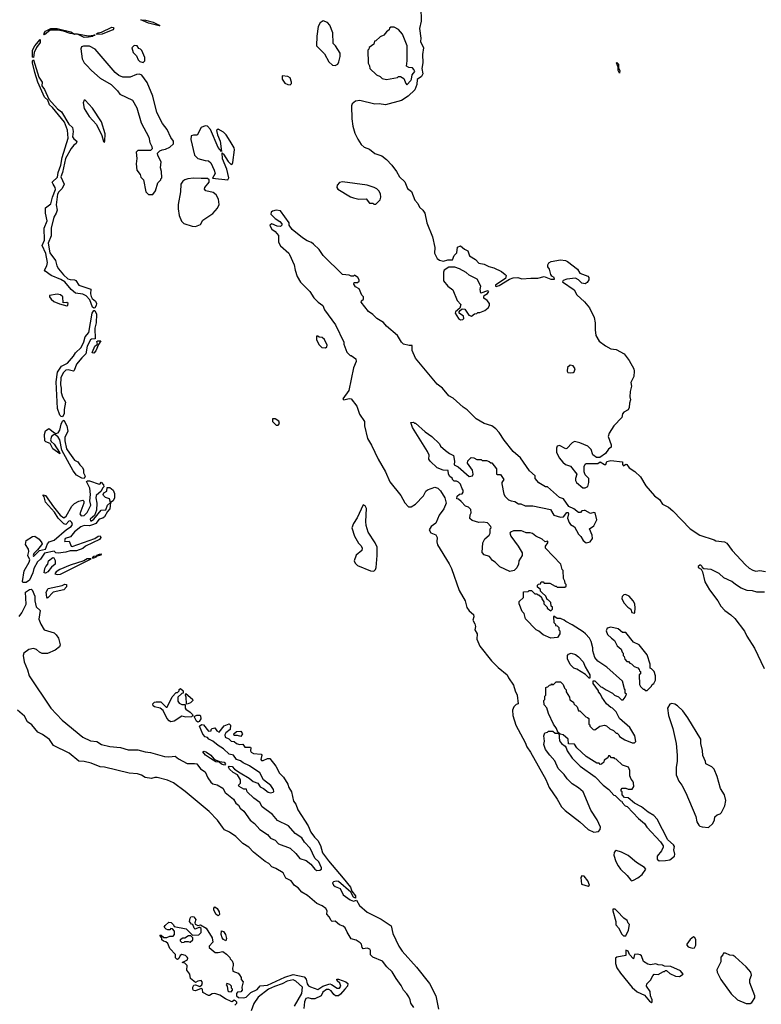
# Model space of a CAD drawing. Extents: x 2386897 to 2565480, y 579156 to 761880.
# Tile 73 of 191: x 2448695 to 2455608, y 707975 to 717148. Entities that reach past the tile are written whole.
import ezdxf

# ---------------------------------------------------------------- set-up
doc = ezdxf.new("R2010")
doc.units = 0

msp = doc.modelspace()

# ---------------------------------------------------------------- linework, layer by layer
at = {"layer": '0CON10XD'}
for points in [[(2452432.5, 717265), (2452435.8, 717135.8), (2452420.6, 717065), (2452433.3, 716975), (2452430, 716945), (2452457.8, 716885), (2452450.6, 716825), (2452452.1, 716745), (2452441.9, 716695), (2452451.9, 716645), (2452440.9, 716619.1), (2452399.3, 716590.7), (2452397.1, 716545), (2452377.8, 716495), (2452316, 716435), (2452255, 716396.9), (2452105, 716355.6), (2452045, 716363.1), (2452005, 716360.6), (2451865, 716394.5), (2451825, 716389.4), (2451795, 716365.8), (2451787.1, 716345), (2451790, 716225), (2451801.5, 716155), (2451820.1, 716090.1), (2451845.4, 716035.4), (2451877.8, 715985), (2451905, 715960), (2451955, 715941.8), (2452005, 715901.1), (2452070.6, 715880.6), (2452115, 715846.9), (2452164.3, 715794.3), (2452208.5, 715735), (2452233.8, 715685), (2452285, 715636.2), (2452308.6, 715575), (2452346.9, 715546.9), (2452377.1, 715467.1), (2452405.6, 715435), (2452421.9, 715401.9), (2452453.1, 715375), (2452470, 715345), (2452490.8, 715255), (2452541.2, 715125), (2452563.8, 715025), (2452561.7, 714971.7), (2452585, 714922.5), (2452608.3, 714908.3), (2452645, 714897.5), (2452685, 714910), (2452728.3, 714911.7), (2452745, 714950), (2452770, 714975), (2452775, 715030), (2452805, 715042.5), (2452841.7, 715011.7), (2452872.5, 714995), (2452887, 714947), (2452943, 714913), (2452975, 714880), (2453025, 714870), (2453067.5, 714847.5), (2453115, 714835.6), (2453185, 714802.2), (2453220, 714775), (2453228, 714765), (2453221.7, 714738.3), (2453141.2, 714685), (2453131.2, 714675), (2453130, 714665), (2453135, 714662.5), (2453165, 714672), (2453260.7, 714729.3), (2453295, 714743.3), (2453337, 714747), (2453375, 714733.8), (2453460.3, 714739.7)], [(2449995, 717090), (2449894.2, 717115), (2449823.6, 717146.4), (2449866.7, 717145), (2449938, 717125), (2450001.2, 717095), (2449995, 717090)], [(2451635, 716722.5), (2451660, 716735), (2451670, 716755), (2451682.5, 716805), (2451682.5, 716835), (2451637.5, 716905), (2451617.5, 716925), (2451613.3, 717025), (2451586.1, 717096.1), (2451565, 717122.5), (2451525, 717137.5), (2451495, 717120), (2451478, 717085), (2451463.9, 716993.9), (2451462.5, 716905), (2451535, 716830), (2451577.5, 716755), (2451610, 716725), (2451635, 716722.5)], [(2449295, 716982.9), (2449232.3, 717012.3), (2449205.6, 717014.7), (2449165, 717018.5), (2449101.9, 717041.9), (2449051.8, 717051.8), (2448978.8, 717051.2), (2448925, 717006), (2448919.4, 717015), (2448935, 717042.5), (2448986.7, 717065), (2449044.1, 717065.9), (2449172, 717035), (2449205.6, 717014.7), (2449235, 717016.2), (2449333.7, 716996.3), (2449386.3, 717003.2), (2449400, 717005), (2449386.3, 717003.2), (2449375, 716992.9), (2449335, 716984.6), (2449295, 716982.9)], [(2449415, 717008.8), (2449410.8, 717015), (2449425.8, 717025), (2449457.5, 717032.5), (2449555, 717078.2), (2449565, 717075.9), (2449573.1, 717065), (2449564, 717055), (2449465, 717013.8), (2449415, 717008.8)], [(2452305, 716542.5), (2452339.7, 716580.3), (2452348, 716595), (2452353.3, 716635), (2452376.7, 716665), (2452370, 716685), (2452355, 716700), (2452323, 716703), (2452300, 716715), (2452307.5, 716765), (2452307.5, 716905), (2452263.6, 717013.6), (2452225, 717057.5), (2452185, 717080), (2452155, 717080), (2452141.7, 717068.3), (2452140, 717055), (2452113.6, 717036.4), (2452090, 717005), (2452055, 716990), (2452015, 716950), (2452001.7, 716948.3), (2451995, 716920), (2451951.7, 716888.3), (2451950, 716875), (2451940, 716865), (2451943, 716743), (2451957, 716717), (2451960, 716695), (2452020, 716635), (2452055, 716620), (2452075, 716600), (2452115, 716592.5), (2452215, 716610), (2452225, 716620), (2452245, 716620), (2452275, 716600), (2452293, 716553), (2452305, 716542.5)], [(2448825, 716797.5), (2448815, 716798.8), (2448813.5, 716805), (2448814.2, 716865), (2448836.5, 716905), (2448885, 716963.3), (2448885.2, 716935), (2448851.8, 716888.2), (2448828.8, 716841.2), (2448825, 716797.5)], [(2449845, 716750), (2449860, 716765), (2449860, 716795), (2449835, 716860), (2449820, 716875), (2449805, 716880), (2449790, 716905), (2449761.7, 716908.3), (2449740, 716885), (2449753, 716843), (2449785, 716810), (2449800, 716775), (2449815, 716760), (2449845, 716750)], [(2449935, 715520), (2449960, 715555), (2449983, 715627), (2450010, 715655), (2450010, 715665), (2450020, 715675), (2450017, 715733), (2450007, 715767), (2450013, 715823), (2449983, 715883), (2449980, 715905), (2450000, 715925), (2450023, 715937), (2450055, 715942.5), (2450095, 715960), (2450128.3, 715991.7), (2450130, 716015), (2450105, 716050), (2450070, 716125), (2450025, 716180), (2449972.5, 716285), (2449937.5, 716435), (2449883.6, 716563.6), (2449835, 716630), (2449811.7, 716641.7), (2449783, 716637), (2449725, 716613.3), (2449655, 716613.8), (2449617.7, 716627.7), (2449585.8, 716655.8), (2449397.1, 716875), (2449345, 716900.8), (2449288.3, 716901.7), (2449271.2, 716895), (2449264.1, 716875.9), (2449277.5, 716785), (2449296.4, 716746.4), (2449317.5, 716725), (2449363.3, 716675), (2449445, 716603.8), (2449547.5, 716545), (2449605.9, 716485.9), (2449627.5, 716455), (2449745, 716397.5), (2449788.3, 716328.3), (2449828.3, 716188.3), (2449897.5, 716055), (2449907.5, 716005), (2449927, 715967), (2449930, 715945), (2449915, 715930), (2449795, 715930), (2449780, 715915), (2449787.5, 715855), (2449780, 715805), (2449787.5, 715745), (2449817.5, 715705), (2449825, 715680), (2449850, 715655), (2449870, 715545), (2449895, 715520), (2449935, 715520)], [(2449385, 714460), (2449375, 714469.4), (2449348.3, 714538.3), (2449315.6, 714575.6), (2449285, 714592.4), (2449215, 714600.6), (2449175, 714635.6), (2449115.7, 714705), (2449078.7, 714728.7), (2448989.2, 714765), (2448932, 714805), (2448926.2, 714815), (2448948.9, 714855), (2448953.2, 714885), (2448938.6, 714968.6), (2448903.8, 715045), (2448926.9, 715093.1), (2448924.6, 715205.4), (2448951.1, 715275), (2448935.8, 715345), (2448936.2, 715395), (2448985, 715433.3), (2449000.8, 715495), (2449028.4, 715565), (2449026.2, 715586.2), (2449005.6, 715615), (2448999.2, 715635), (2449048.1, 715681.9), (2449054.8, 715725), (2449077.4, 715792.6), (2449091.6, 715865), (2449147.1, 716042.9), (2449140.4, 716120.4), (2449112.8, 716192.8), (2449000.9, 716330.9), (2448974, 716355), (2448957.1, 716397.1), (2448927.5, 716425), (2448865, 716566), (2448835, 716656), (2448814.3, 716745.7), (2448815, 716766.2), (2448825, 716774), (2448873, 716613), (2448904.4, 716565), (2448902.5, 716532.5), (2448925, 716498.1), (2448966.7, 716406.7), (2449047.3, 716317.3), (2449085, 716290), (2449154.2, 716174.2), (2449187.8, 716145), (2449192.9, 716105), (2449187.5, 716057.5), (2449198.8, 716038.8), (2449226.7, 716015), (2449222.5, 715995), (2449200.3, 715979.7), (2449175, 715949.2), (2449122.9, 715855), (2449094.2, 715725), (2449078.9, 715685), (2449108.6, 715615), (2449091.5, 715575), (2449060.4, 715545), (2449047.6, 715522.4), (2449034.7, 715424.7), (2449045.6, 715375), (2449035.4, 715344.6), (2449012.3, 715307.7), (2448987.4, 715205), (2448987.3, 715135), (2448960.4, 715065), (2448974.7, 714974.7), (2449029.4, 714905), (2449041.5, 714855), (2449057.7, 714827.7), (2449102.3, 714772.3), (2449144.2, 714734.2), (2449165, 714726.6), (2449205, 714724.5), (2449216.8, 714716.8), (2449245, 714674.5), (2449357.5, 714637.5), (2449354.6, 714595), (2449360.8, 714570.8), (2449370.4, 714550.4), (2449400.4, 714525), (2449410, 714505), (2449408.9, 714485), (2449395, 714464), (2449385, 714460)], [(2454285, 716650), (2454274, 716675), (2454273.3, 716705), (2454257.5, 716745), (2454260.7, 716749.3), (2454276.1, 716733.9), (2454277, 716697), (2454288.8, 716675), (2454285, 716650)], [(2451215, 716542.5), (2451227, 716553), (2451230, 716565), (2451215, 716606.7), (2451195, 716618.8), (2451140, 716625), (2451141.2, 716595), (2451166.1, 716556.1), (2451195, 716543.3), (2451215, 716542.5)], [(2449485, 716002.5), (2449490, 716015), (2449491.2, 716085), (2449457.7, 716197.7), (2449373.3, 716325), (2449305, 716400), (2449295, 716400), (2449286.7, 716375), (2449295, 716320), (2449341.9, 716245), (2449412.2, 716172.2), (2449459.4, 716069.4), (2449475, 716013.3), (2449485, 716002.5)], [(2450635, 715656.7), (2450643.8, 715675), (2450626.5, 715756.5), (2450585, 715852.5), (2450583, 715907), (2450595, 715896.7), (2450637, 715827), (2450665, 715800), (2450675, 715803.3), (2450682.7, 715817.3), (2450698.6, 715935), (2450694.3, 715955), (2450657, 716017), (2450618.8, 716075), (2450595, 716098.8), (2450545, 716127.5), (2450530, 716115), (2450537.5, 716075), (2450564.2, 716015), (2450575, 715920), (2450545, 715956.7), (2450472.5, 716125), (2450445, 716156.2), (2450425, 716160), (2450385, 716142.5), (2450348.3, 716071.7), (2450315, 716072.5), (2450292.5, 716065), (2450290.7, 716030.7), (2450323.3, 715885), (2450355, 715853.8), (2450425, 715836.7), (2450455, 715833.3), (2450477.5, 715815), (2450507.5, 715745), (2450517.5, 715715), (2450491.7, 715671.7), (2450635, 715656.7)], [(2450335, 715222.5), (2450380, 715240), (2450400.7, 715279.3), (2450495, 715343.3), (2450538.8, 715391.2), (2450553.8, 715425), (2450546.7, 715475), (2450527.5, 715515), (2450497.7, 715537.7), (2450430, 715555), (2450418.3, 715568.3), (2450420, 715585), (2450460, 715635), (2450460, 715655), (2450445, 715670), (2450385, 715667.5), (2450315, 715673.3), (2450263.6, 715666.4), (2450233.9, 715656.1), (2450217, 715643), (2450197.5, 715615), (2450193.3, 715545), (2450172, 715425), (2450172, 715385), (2450182.7, 715322.7), (2450201.7, 715271.7), (2450225, 715250), (2450303, 715223), (2450335, 715222.5)], [(2452015, 715430), (2452055, 715470), (2452062.5, 715495), (2452057.5, 715525), (2452042.5, 715555), (2452025, 715572.5), (2452000, 715585), (2451935, 715606.2), (2451705, 715638.8), (2451675, 715632.5), (2451653, 715607), (2451652.5, 715585), (2451660.7, 715570.7), (2451779.3, 715499.3), (2451805, 715487.5), (2451855, 715477.5), (2451925, 715480), (2451955, 715440), (2451985, 715440), (2451995, 715430), (2452015, 715430)], [(2454715, 709313.3), (2454755, 709320), (2454797.5, 709355), (2454802.5, 709375), (2454791.2, 709415), (2454797.5, 709445), (2454789.3, 709459.3), (2454736.4, 709506.4), (2454638.3, 709698.3), (2454605, 709732.5), (2454553.9, 709763.9), (2454490, 709815), (2454425, 709850), (2454365, 709900), (2454331.7, 709901.7), (2454310, 709925), (2454310, 709955), (2454301.7, 709961.7), (2454300, 709975), (2454311.7, 709988.3), (2454345, 709990), (2454365, 709980), (2454405, 709980), (2454420, 710005), (2454417, 710037), (2454410, 710055), (2454393, 710073), (2454383, 710103), (2454381.7, 710151.7), (2454370, 710185), (2454313, 710203), (2454255, 710260), (2454241.7, 710261.7), (2454235, 710270), (2454211.7, 710271.7), (2454195, 710290), (2454181.7, 710288.3), (2454178.3, 710271.7), (2454141.7, 710248.3), (2454138.3, 710231.7), (2454118.3, 710211.7), (2454105, 710210), (2454095, 710220), (2454075, 710220), (2453973.6, 710283.6), (2453887.5, 710365), (2453865, 710397.5), (2453811.7, 710401.7), (2453806.4, 710446.4), (2453760, 710485), (2453731.7, 710491.7), (2453711.7, 710511.7), (2453700, 710545), (2453670, 710585), (2453622.5, 710685), (2453607, 710737), (2453582.5, 710765), (2453580, 710805), (2453590, 710815), (2453590, 710845), (2453600, 710855), (2453600, 710925), (2453605, 710930), (2453618.3, 710931.7), (2453631.7, 710948.3), (2453648.3, 710951.7), (2453655, 710960), (2453668.3, 710951.7), (2453695, 710980), (2453735, 710980), (2453760, 710955), (2453771.7, 710921.7), (2453790, 710905), (2453790, 710885), (2453820, 710835), (2453821.7, 710811.7), (2453858.3, 710788.3), (2453860, 710775), (2453890, 710745), (2453905, 710710), (2453915, 710710), (2453971.7, 710651.7), (2453988.3, 710648.3), (2453998.3, 710638.3), (2454000, 710585), (2454008.3, 710578.3), (2454010, 710565), (2454040, 710535), (2454057, 710533), (2454103, 710567), (2454147, 710577), (2454165, 710570), (2454195, 710540), (2454230, 710525), (2454255, 710500), (2454265, 710500), (2454280, 710485), (2454285, 710470), (2454335, 710440), (2454405, 710410), (2454425, 710410), (2454437, 710423), (2454427.5, 710475), (2454382.5, 710555), (2454287, 710637), (2454255, 710700), (2454220, 710735), (2454205, 710740), (2454163.6, 710773.6), (2454120, 710835), (2454110, 710865), (2454090, 710885), (2454090, 710895), (2454040, 710965), (2454041.7, 710988.3), (2454055, 710990), (2454111.7, 710931.7), (2454125, 710930), (2454160, 710905), (2454220, 710875), (2454240, 710855), (2454275, 710840), (2454305, 710810), (2454318.3, 710811.7), (2454340, 710835), (2454350, 710865), (2454340, 710875), (2454340, 710905), (2454333, 710913), (2454312.5, 710985), (2454167.5, 711115), (2454085, 711172.5), (2454057, 711207), (2454037, 711267), (2454036.4, 711296.4), (2454022.5, 711355), (2454006.1, 711386.1), (2453967.5, 711425), (2453946.1, 711446.1), (2453845, 711510), (2453785, 711540), (2453770, 711555), (2453735, 711570), (2453705, 711570), (2453675, 711590), (2453670, 711585), (2453673, 711533), (2453690, 711515), (2453690, 711505), (2453705, 711500), (2453720, 711485), (2453720, 711465), (2453730, 711455), (2453730, 711425), (2453707.5, 711392.5), (2453645, 711387.5), (2453575, 711417.5), (2453535, 711452.5), (2453510, 711465), (2453410, 711565), (2453397.5, 711615), (2453380, 711635), (2453350, 711705), (2453351.7, 711728.3), (2453390, 711765), (2453391.7, 711818.3), (2453435, 711820), (2453445, 711830), (2453465, 711830), (2453495, 711800), (2453515, 711800), (2453525, 711790), (2453535, 711790), (2453558.3, 711768.3), (2453561.7, 711751.7), (2453580, 711725), (2453580, 711705), (2453610, 711675), (2453610, 711665), (2453645, 711640), (2453660, 711655), (2453660, 711675), (2453650, 711685), (2453647, 711717), (2453625, 711740), (2453610, 711745), (2453598.3, 711778.3), (2453561.7, 711811.7), (2453550, 711825), (2453548.3, 711838.3), (2453521.7, 711861.7), (2453521.7, 711878.3), (2453531.7, 711888.3), (2453548.3, 711891.7), (2453555, 711910), (2453575, 711910), (2453585, 711900), (2453637, 711897), (2453685, 711870), (2453695, 711870), (2453705, 711860), (2453775, 711860), (2453788.3, 711871.7), (2453790, 711885), (2453780, 711895), (2453777, 711917), (2453763, 711943), (2453760, 712015), (2453750, 712025), (2453740, 712075), (2453596.7, 712225), (2453596.7, 712243.3), (2453617.5, 712275), (2453618.3, 712288.3), (2453593, 712283), (2453565, 712308.8), (2453505, 712336.7), (2453475, 712360), (2453453, 712367), (2453415, 712367.5), (2453389.3, 712379.3), (2453373, 712387), (2453297, 712387), (2453270, 712375), (2453262.5, 712365), (2453272, 712335), (2453342.7, 712242.7), (2453379.8, 712179.8), (2453377.5, 712155), (2453348.2, 712105), (2453342.9, 712075), (2453327.9, 712042.1), (2453302.5, 712017.5), (2453265, 712007.3), (2453170.1, 712050.1), (2453128.1, 712095), (2453100.8, 712110.8), (2453075, 712145.5), (2453023.3, 712163.3), (2453006.2, 712185), (2453010.4, 712275), (2453029.1, 712310.9), (2453071.2, 712345), (2453080, 712365), (2453080, 712405), (2453090, 712415), (2453087, 712427), (2453055, 712460), (2453015, 712467.5), (2452975, 712463.3), (2452913, 712483), (2452891.7, 712501.7), (2452892.5, 712535), (2452902.5, 712555), (2452900, 712585), (2452877, 712607), (2452850, 712615), (2452809.3, 712659.3), (2452785, 712680), (2452770, 712685), (2452771.7, 712708.3), (2452793, 712727), (2452818.3, 712731.7), (2452830, 712745), (2452830, 712765), (2452818.3, 712778.3), (2452805, 712820), (2452785, 712840), (2452765, 712850), (2452745, 712850), (2452730, 712865), (2452730, 712875), (2452703.6, 712893.6), (2452692.5, 712915), (2452688.3, 712948.3), (2452640.7, 712950.7), (2452585, 712972.5), (2452520, 713035), (2452510, 713055), (2452511.7, 713091.7), (2452497.5, 713125), (2452355, 713350), (2452340, 713395), (2452365, 713400), (2452375, 713390), (2452385, 713390), (2452475, 713307.5), (2452537.5, 713265), (2452606.4, 713196.4), (2452617.5, 713175), (2452663.6, 713133.6), (2452700, 713105), (2452738.3, 713088.3), (2452746.7, 713035), (2452745, 713000), (2452783, 712983), (2452883, 712893), (2452915, 712900), (2452922.5, 712915), (2452915, 712950), (2452870, 713015), (2452871.7, 713038.3), (2452901.7, 713068.3), (2452927, 713067), (2452955, 713050), (2452995, 713050), (2453005, 713040), (2453045, 713040), (2453071.7, 713031.7), (2453085, 713020), (2453095, 713020), (2453140, 712965), (2453140, 712915), (2453145, 712910), (2453175, 712910), (2453202.5, 712875), (2453207.5, 712865), (2453190, 712835), (2453190, 712825), (2453207, 712727), (2453220, 712705), (2453250, 712675), (2453275, 712664.2), (2453309.2, 712659.2), (2453345, 712637.5), (2453365, 712637.5), (2453405, 712617.5), (2453478.3, 712618.3), (2453643.3, 712583.3), (2453675, 712533.3), (2453735, 712513.3), (2453762.5, 712517.5), (2453795, 712556.7), (2453806.4, 712556.4), (2453810, 712545), (2453802.5, 712505), (2453815, 712462.5), (2453827.5, 712445), (2453865, 712422.5), (2453902.5, 712355), (2453924.1, 712334.1), (2453945.9, 712295.9), (2453975, 712273.3), (2454012.5, 712285), (2454032.5, 712315), (2454030, 712345), (2454007.5, 712405), (2454046.4, 712433.6), (2454072.9, 712487.1), (2454057.5, 712555), (2454045, 712556.7), (2454015, 712546.7), (2453965.8, 712575.8), (2453955, 712576.7), (2453935, 712572.5), (2453921.7, 712558.3), (2453905, 712556.7), (2453860.5, 712590.5), (2453812.7, 712612.7), (2453765, 712683.3), (2453725.9, 712695.9), (2453616.1, 712796.1), (2453595, 712797.5), (2453534.1, 712834.1), (2453500, 712875), (2453498.3, 712898.3), (2453446, 712946), (2453364, 713065), (2453295, 713123.8), (2453209.3, 713229.3), (2453165, 713302.5), (2453132.5, 713335), (2453095, 713363.3), (2453025, 713387.5), (2452950.9, 713430.9), (2452865, 713514), (2452828.7, 713538.7), (2452735, 713621.2), (2452695, 713643.8), (2452635, 713716), (2452585, 713752.5), (2452383.8, 713995), (2452352, 714065), (2452352.5, 714112.5), (2452325, 714112), (2452273.9, 714123.9), (2452255, 714142.5), (2452216.2, 714205), (2452115, 714293.3), (2452086.4, 714326.4), (2452022.5, 714365), (2451985, 714402.5), (2451945, 714430), (2451877.5, 714515), (2451881.7, 714528.3), (2451900, 714545), (2451900, 714565), (2451883, 714583), (2451859.3, 714639.3), (2451825, 714660), (2451810, 714685), (2451811.7, 714698.3), (2451845, 714700), (2451858.3, 714711.7), (2451860, 714725), (2451847.5, 714745), (2451815, 714767.5), (2451805, 714760), (2451785, 714760), (2451765, 714767.5), (2451703.6, 714773.6), (2451525, 714952.5), (2451485, 715007.5), (2451435, 715056.7), (2451413.6, 715073.6), (2451375, 715086.7), (2451330, 715115), (2451233.6, 715193.6), (2451207.5, 715235), (2451206.7, 715255), (2451125, 715367.5), (2451085, 715372.5), (2451050, 715365), (2451037.5, 715355), (2451036.7, 715335), (2451075, 715296.7), (2451119.5, 715269.5), (2451137.5, 715245), (2451137, 715233), (2451125, 715222.5), (2451095, 715223.8), (2451045, 715246.2), (2451027.5, 715235), (2451030, 715225), (2451045, 715197.5), (2451077.5, 715175), (2451107, 715137), (2451106.7, 715075), (2451125, 715042.5), (2451203.3, 714973.3), (2451210.7, 714960.7), (2451253.8, 714865), (2451264, 714814), (2451280, 714755), (2451312.7, 714702.7), (2451400, 714615), (2451437, 714557), (2451477, 714517), (2451520, 714485), (2451537.5, 714445), (2451637.5, 714305), (2451717.5, 714145), (2451717.5, 714125), (2451745, 714050), (2451775, 714020), (2451785, 714020), (2451827, 713987), (2451830, 713965), (2451807.5, 713905), (2451763.8, 713695), (2451707.5, 713615), (2451717.5, 713607.5), (2451765, 713620), (2451785, 713616.7), (2451838.3, 713548.3), (2451863, 713473), (2451907.5, 713405), (2451910, 713365), (2451937.5, 713245), (2451974, 713185), (2452035, 713054.2), (2452104.4, 712935), (2452145, 712843.8), (2452248.1, 712715), (2452285.5, 712645.5), (2452319.4, 712609.4), (2452345, 712609.6), (2452384.6, 712635), (2452457.7, 712712.3), (2452480, 712755), (2452495, 712768.8), (2452565, 712792.3), (2452593, 712783), (2452618.7, 712758.7), (2452656.2, 712695), (2452668.8, 712645), (2452647.5, 712592.5), (2452605, 712532), (2452572.7, 712457.3), (2452531.4, 712425), (2452511.2, 712395), (2452526.4, 712366.4), (2452575, 712350), (2452586.7, 712325), (2452582, 712285), (2452589.2, 712255), (2452699.2, 712079.2)], [(2453460.3, 714739.7), (2453525, 714740), (2453585, 714754.2), (2453645, 714730), (2453680, 714730), (2453677.5, 714745), (2453655, 714757.5), (2453644.1, 714774.1), (2453634.1, 714824.1), (2453619.2, 714845), (2453616.9, 714865), (2453628.1, 714881.9), (2453648, 714895), (2453735, 714911.5), (2453782.5, 714905), (2453801.2, 714895), (2453894, 714825), (2453916.4, 714786.4), (2453989.7, 714759.7), (2453999.2, 714745), (2453999.4, 714725), (2453985, 714699.2), (2453965, 714686.9), (2453933.1, 714693.1), (2453905, 714726), (2453875, 714740.8), (2453795, 714732), (2453761.2, 714718.8), (2453753.3, 714705), (2453862.7, 714632.7), (2453886.7, 714585), (2453959.8, 714519.8), (2454004.5, 714464.5), (2454048.9, 714375), (2454058.9, 714325), (2454057.9, 714257.9), (2454066, 714205), (2454095, 714153.8), (2454155, 714109.2), (2454205, 714082), (2454255, 714076), (2454330, 714035), (2454375, 713973.3), (2454418, 713895), (2454423.8, 713875), (2454418, 713825), (2454392.3, 713767.7), (2454398.8, 713735), (2454384.3, 713685.7), (2454382, 713635), (2454388.8, 713605), (2454377.5, 713575), (2454376.4, 713533.6), (2454365, 713512.5), (2454325, 713492.5), (2454313.3, 713475), (2454308.8, 713441.2), (2454233.8, 713365), (2454190, 713295), (2454180, 713265), (2454207, 713187), (2454207.5, 713165), (2454183, 713147), (2454155, 713106.2), (2454101.2, 713068.8), (2454070.5, 713070.5), (2454037.5, 713095), (2454022.5, 713145), (2453990, 713175), (2453917, 713207), (2453865, 713217.5), (2453843.6, 713206.4), (2453795, 713152.5), (2453785, 713151.2), (2453725, 713181.9), (2453703.8, 713175), (2453697.5, 713155), (2453699.5, 713119.5), (2453723.3, 713065), (2453757, 713027), (2453783, 713003), (2453829.5, 712989.5), (2453886.7, 712915), (2453876.7, 712875), (2453876.7, 712855), (2453885, 712837.5), (2453945, 712786.7), (2453965, 712786.2), (2453990.5, 712799.5), (2454001.2, 712835), (2453998.8, 712875), (2453966.4, 712906.4), (2453956.7, 712935), (2453956.7, 712985), (2453965, 713006.7), (2453976.4, 713013.6), (2454083, 713013), (2454105, 713027.5), (2454145, 713002.5), (2454157.5, 713002.5), (2454167, 713033), (2454205, 713040), (2454315, 713027.5), (2454313.6, 713003.6), (2454321.7, 712991.7), (2454345, 713007.5), (2454355, 713002.5), (2454375, 712973.8), (2454429.7, 712939.7), (2454480.2, 712890.2), (2454530, 712805), (2454611.3, 712711.3), (2454657, 712677), (2454686.7, 712635), (2454742.5, 712605), (2454783.9, 712573.9), (2454943.3, 712405), (2455035, 712346.2), (2455169.3, 712300.7), (2455185, 712293.3), (2455265, 712282.5), (2455285, 712272.5), (2455335, 712203.3), (2455460.5, 712070.5), (2455495, 712037.5), (2455528.3, 712018.3), (2455555, 712010), (2455595, 712017.5), (2455645, 712007.5)], [(2452805, 714350.8), (2452825, 714353.8), (2452833.8, 714365), (2452831.2, 714385), (2452790, 714415), (2452790, 714425), (2452800.7, 714439.3), (2452820, 714455), (2452845, 714452.5), (2452882.5, 714395), (2452905, 714387.5), (2452935, 714407.5), (2452955, 714410), (2452965, 714420), (2452985, 714420), (2453030.7, 714439.3), (2453062.5, 714465), (2453072.5, 714485), (2453072.5, 714505), (2453053, 714533), (2453020, 714555), (2453020, 714565), (2453025, 714580), (2453055, 714597.5), (2453066.7, 714615), (2453055, 714622.5), (2452991.7, 714601.7), (2452986.7, 714635), (2452992.5, 714665), (2452959.3, 714729.3), (2452885, 714767.5), (2452855, 714792.5), (2452795, 714826.7), (2452751.7, 714841.7), (2452695, 714842.5), (2452652.5, 714815), (2452646.7, 714795), (2452646.7, 714715), (2452686.1, 714666.1), (2452732.3, 714632.3), (2452771.4, 714531.4), (2452808, 714495), (2452798.8, 714461.2), (2452757.5, 714425), (2452753, 714413), (2452783.6, 714363.6), (2452805, 714350.8)], [(2449135, 714483.8), (2449145, 714487.5), (2449148, 714505), (2449135, 714513.3), (2449101.7, 714511.7), (2449096.9, 714565), (2449075, 714583.3), (2449045, 714592), (2448971.7, 714578.3), (2448973.8, 714565), (2448988.8, 714545), (2449013.6, 714523.6), (2449065, 714500), (2449135, 714483.8)], [(2449095, 713449.4), (2449081.7, 713451.7), (2449067.8, 713465), (2449048.4, 713525), (2449034.8, 713775.2), (2449048.4, 713865), (2449085, 713920.6), (2449140.3, 713949.7), (2449196.1, 714013.9), (2449215.3, 714045), (2449269.1, 714095), (2449294.3, 714145.7), (2449305.3, 714195), (2449339.6, 714235), (2449371.5, 714415), (2449385, 714438.8), (2449395, 714438), (2449410.3, 714405), (2449406.9, 714325), (2449395.3, 714274.7), (2449400, 714175), (2449365, 714171.8), (2449354.6, 714165), (2449324.8, 714105.2), (2449310.4, 714035), (2449272.7, 713997.3), (2449225, 713939.2), (2449201.7, 713878.3), (2449195, 713872.5), (2449147, 713887), (2449125, 713882.9), (2449100.9, 713859.1), (2449079.2, 713810.8), (2449075.8, 713745.8), (2449083.1, 713715), (2449082.5, 713675), (2449093.5, 713635), (2449121.8, 713585), (2449110, 713515), (2449110, 713475), (2449095, 713449.4)], [(2449385, 714042.7), (2449372, 714045), (2449374.1, 714054.1), (2449395, 714106.7), (2449420, 714125), (2449415, 714150), (2449423.8, 714156.2), (2449450, 714155), (2449428.3, 714121.7), (2449405, 714062), (2449385, 714042.7)], [(2451545, 714090), (2451558.3, 714101.7), (2451560, 714115), (2451535, 714170), (2451515, 714187.5), (2451485, 714190), (2451475, 714200), (2451461.7, 714198.3), (2451462.5, 714165), (2451485, 714120), (2451510, 714095), (2451545, 714090)], [(2453825, 713856.7), (2453855, 713860), (2453863.6, 713866.4), (2453872.5, 713895), (2453852.3, 713922.3), (2453825, 713930), (2453802.1, 713907.9), (2453796.7, 713875), (2453805, 713862.5), (2453825, 713856.7)], [(2451105, 713370), (2451117.5, 713385), (2451109.3, 713409.3), (2451075, 713430), (2451051.7, 713428.3), (2451050, 713405), (2451085, 713370), (2451105, 713370)], [(2449295, 712874), (2449275, 712875.4), (2449224.8, 712904.8), (2449193.9, 712945), (2449088.4, 713138.4), (2449068.8, 713235), (2449055, 713260), (2449030, 713280), (2449015, 713282), (2448992.5, 713265), (2448980.8, 713235), (2448988.1, 713218.1), (2449016.7, 713195), (2449065.8, 713115), (2449068, 713102), (2449005, 713148.9), (2448978.8, 713198.8), (2448937.5, 713215), (2448928.5, 713225), (2448925.4, 713285), (2448935, 713317.1), (2448968, 713338), (2449018.3, 713298.3), (2449033.3, 713293.3), (2449055, 713298.1), (2449070.4, 713325), (2449080.5, 713379.5), (2449095, 713408.6), (2449105, 713415.7), (2449134.8, 713365), (2449142.4, 713315), (2449116.8, 713255), (2449114.3, 713225), (2449131, 713151), (2449158.1, 713108.1), (2449205, 713045.6), (2449237.9, 713027.9), (2449255, 713000), (2449280.4, 712975), (2449288.9, 712955), (2449290, 712925), (2449304.5, 712895), (2449295, 712874)], [(2448724, 711904), (2448721.1, 711915), (2448736.7, 712013.3), (2448782.9, 712095), (2448788, 712115), (2448772.1, 712155), (2448779.6, 712195), (2448777.1, 712215), (2448747.9, 712257.9), (2448755.7, 712295), (2448815, 712332.7), (2448835, 712337.8), (2448877.6, 712307.6), (2448901.4, 712275), (2448904.2, 712265), (2448897.5, 712255), (2448861.7, 712208.3), (2448826, 712175), (2448821.2, 712155), (2448825, 712147.5), (2448878.3, 712201.7), (2448936.2, 712213.8), (2448953.1, 712265), (2448968.9, 712285), (2449015, 712297.7), (2449132.2, 712397.8), (2449174.5, 712425), (2449187.1, 712445), (2449182.5, 712465), (2449165, 712480.6), (2449152.9, 712477.1), (2449125.5, 712444.5), (2449105, 712452.5), (2449055, 712503.8), (2449020.8, 712560.8), (2448934.3, 712654.3), (2448922.5, 712702.5), (2448912.5, 712715), (2448915, 712720), (2448935, 712716.7), (2449008.8, 712608.8), (2449072.2, 712532.2), (2449105, 712505.8), (2449127.2, 712522.8), (2449180.8, 712615), (2449205, 712641.9), (2449245, 712662.5), (2449285, 712671.2), (2449293.9, 712663.9), (2449294.2, 712645), (2449254.6, 712545), (2449267.2, 712527.2), (2449295, 712528.5), (2449325, 712555.6), (2449358, 712625), (2449347.9, 712665), (2449354.7, 712725), (2449347.3, 712785), (2449319.2, 712845), (2449328.1, 712851.9), (2449345, 712852.3), (2449435, 712821.2), (2449446.4, 712823.6), (2449455, 712840), (2449476.7, 712815), (2449480, 712795), (2449467.5, 712785), (2449454.3, 712755), (2449408.8, 712715), (2449405.3, 712695), (2449415.3, 712644.7), (2449412.3, 712577.7), (2449391.2, 712528.8), (2449372.5, 712512.5), (2449352.5, 712495), (2449355, 712480), (2449365, 712478.8), (2449385.6, 712494.4), (2449455, 712578), (2449497.7, 712582.3), (2449514.3, 712625.7), (2449540, 712650), (2449532.5, 712685), (2449495, 712695.8), (2449475, 712714), (2449471.9, 712725), (2449478.8, 712741.2), (2449506.7, 712755), (2449510, 712790), (2449535, 712790), (2449565, 712763.8), (2449578.6, 712735), (2449578.8, 712695), (2449565, 712666.7), (2449540, 712650), (2449535, 712592.5), (2449512.3, 712567.7), (2449485, 712517.5), (2449470, 712505), (2449435, 712493.8), (2449403.8, 712455), (2449383.3, 712445), (2449345, 712432.5), (2449295, 712435.6), (2449265, 712423.3), (2449205, 712377.8), (2449168.9, 712331.1), (2449120, 712315), (2449112.9, 712292.9), (2449116.7, 712286.7), (2449155, 712290), (2449173.3, 712243.3), (2449185, 712241.2), (2449395, 712313.3), (2449425, 712337.5), (2449445, 712340), (2449450, 712325), (2449438.8, 712305), (2449373.8, 712275), (2449308.3, 712241.7), (2449285, 712222.9), (2449225, 712200), (2449165, 712199.2), (2449125, 712187.3), (2449055, 712178.7), (2449032.1, 712182.1), (2449015, 712197.5), (2448925, 712179.2), (2448888, 712122), (2448862.4, 712097.6), (2448825.3, 712035), (2448817.8, 711995), (2448786.6, 711925), (2448755, 711904.5), (2448724, 711904)], [(2451995, 712010), (2452010, 712025), (2452016.2, 712045), (2452028, 712155), (2452026, 712235), (2452008.8, 712275), (2451943.8, 712375), (2451925.8, 712435.8), (2451922.1, 712472.1), (2451928.8, 712595), (2451915, 712620), (2451895, 712627.5), (2451841.7, 712508.3), (2451805, 712453.8), (2451790, 712415), (2451816, 712335), (2451851.7, 712271.7), (2451877.5, 712245), (2451887.5, 712225), (2451885, 712202.5), (2451831.7, 712158.3), (2451814, 712105), (2451821.2, 712085), (2451845, 712064.2), (2451965, 712014), (2451995, 712010)], [(2448935, 711992.9), (2448922.5, 711995), (2448930.5, 712035), (2448938.6, 712055), (2448956.2, 712075), (2448962.5, 712105), (2449005, 712138.8), (2449012.5, 712135), (2449025, 712110), (2449026.4, 712075), (2448991.1, 712048.9), (2448958.2, 712005), (2448935, 711992.9)], [(2449385, 712133.3), (2449410, 712145), (2449410, 712150), (2449460, 712165), (2449455, 712170), (2449435, 712166.7), (2449410, 712155), (2449410, 712150), (2449385, 712146.2), (2449370, 712135), (2449385, 712133.3)], [(2449045, 711978.7), (2449075, 711983.8), (2449360, 712125), (2449322.5, 712125), (2449292.7, 712107.3), (2449164, 712065), (2449068.9, 712025), (2449036.4, 712005), (2449023.8, 711985), (2449045, 711978.7)], [(2452699.2, 712079.2), (2452720, 712035), (2452791.3, 711831.3), (2452848, 711735), (2452862.1, 711672.1), (2452885, 711640), (2452923.3, 711605), (2452926.7, 711585), (2452920, 711555), (2452938.3, 711518.3), (2452942, 711495), (2452937.5, 711465), (2452960, 711425), (2452957, 711377), (2452985, 711310), (2453092.5, 711175), (2453153.6, 711113.6), (2453240, 711045), (2453250, 711015), (2453297, 710947), (2453312.5, 710895), (2453332.5, 710855), (2453340, 710775), (2453321.7, 710768.3), (2453300, 710745), (2453287.5, 710715), (2453290, 710665), (2453319.2, 710575), (2453407.1, 710415), (2453422, 710375), (2453455, 710323.8), (2453598.3, 710068.3), (2453630.6, 709995), (2453705.4, 709885.4), (2453744.6, 709814.6), (2453779.7, 709779.7), (2453916.7, 709675), (2453995, 709602.5), (2454045, 709577.5), (2454090, 709585), (2454107, 709603), (2454107.5, 709625), (2454076.2, 709695), (2454020, 709785), (2453947.5, 709955), (2453905, 709992.5), (2453845, 710030), (2453796.7, 710075), (2453770, 710115), (2453712.7, 710172.7), (2453683.6, 710243.6), (2453635, 710297.5), (2453595, 710350), (2453580, 710395), (2453587.5, 710425), (2453580, 710475), (2453590, 710505), (2453615, 710510), (2453625, 710520), (2453665, 710520), (2453685, 710500), (2453720, 710500), (2453725, 710430), (2453743.6, 710403.6), (2453779.3, 710379.3), (2453790, 710365), (2453797.5, 710335), (2453845, 710267.5), (2453917.5, 710195), (2454057.5, 710095), (2454132.5, 710015), (2454185, 709977.5), (2454233.6, 709923.6), (2454245, 709920), (2454295, 709870), (2454308.3, 709868.3), (2454310, 709855), (2454340, 709825), (2454356.7, 709816.7), (2454462.5, 709705), (2454518, 709658), (2454540, 709625), (2454669.3, 709489.3), (2454691.7, 709451.7), (2454691.7, 709438.3), (2454677.5, 709405), (2454637.5, 709355), (2454638.3, 709328.3), (2454655, 709310), (2454715, 709313.3)], [(2455636.1, 711816.1), (2455566.4, 711813.6), (2455525, 711826.9), (2455475, 711829.5), (2455421.1, 711851.1), (2455366.8, 711886.8), (2455333.8, 711915), (2455259.6, 711949.6), (2455215, 711989.2), (2455141.2, 712025), (2455073, 712033), (2455060, 712040), (2455055.8, 712055), (2455045, 712065.6), (2455033.3, 712065), (2455020, 712055), (2455020, 712045), (2455048.3, 712028.3), (2455060, 712005), (2455080.5, 711910.5), (2455125, 711836.7), (2455201.2, 711735), (2455228.8, 711685), (2455266.7, 711645), (2455323.9, 711603.9), (2455359.5, 711569.5), (2455452.3, 711452.3), (2455471.2, 711405), (2455542.7, 711292.7), (2455635, 711103.3)], [(2448955, 711757.5), (2448947, 711767), (2448942, 711815), (2448960.8, 711849.2), (2449092.3, 711877.7), (2449115, 711890), (2449130, 711885), (2449130, 711865), (2449105, 711836), (2449006.3, 711813.7), (2448955, 711757.5)], [(2448691.4, 711588.6), (2448715, 711622), (2448756, 711704), (2448750, 711815), (2448785, 711839.8), (2448802.7, 711842.7), (2448812.3, 711835), (2448836.9, 711776.9), (2448835.4, 711735), (2448847.5, 711677.5), (2448884.3, 711645), (2448874.5, 711564.5), (2448891.4, 711515), (2448924.6, 711464.6), (2449015, 711434.6), (2449035, 711418.5), (2449056.1, 711385), (2449071.1, 711325), (2449065, 711305.7), (2449025, 711274.1), (2448955, 711242.9), (2448905, 711242.3), (2448879.4, 711255), (2448850.5, 711280.5), (2448825, 711289.5), (2448780.8, 711279.2), (2448735, 711247.5), (2448726.9, 711225), (2448737.5, 711165), (2448767.7, 711092.3), (2448784.8, 711034.8), (2448984.8, 710734.8), (2449091.9, 710621.9), (2449283.3, 710465), (2449355, 710430.8), (2449415, 710422.2), (2449456, 710395), (2449535, 710376.2), (2449635, 710367.9), (2449705, 710346.9), (2449795, 710347.1), (2449865, 710327.9), (2449915, 710322.1), (2450045, 710283.7), (2450085, 710279.6), (2450116.3, 710283.7), (2450145.5, 710285.5), (2450175, 710261.9), (2450255, 710218.9), (2450325, 710219.5), (2450345, 710214.4), (2450378.8, 710168.8), (2450425, 710141.5), (2450448, 710085), (2450475.1, 710045.1), (2450495, 710030), (2450535, 710019), (2450588, 709988), (2450609.6, 709949.6), (2450688.1, 709885), (2450709.8, 709849.8), (2450735, 709830.6), (2450751.5, 709801.5), (2450785, 709773.9), (2450841.8, 709691.8), (2450885, 709660.2), (2450932.6, 709602.6), (2451005.7, 709555.7), (2451033, 709523), (2451074.7, 709505), (2451108.8, 709468.8), (2451215, 709429.1), (2451269.1, 709379.1), (2451305, 709333.9), (2451365, 709314.3), (2451410, 709280), (2451444.4, 709235), (2451465, 709220.6), (2451492.5, 709225), (2451506.7, 709235), (2451508.8, 709245), (2451482.3, 709302.3), (2451446.7, 709335), (2451400.9, 709430.9), (2451348.8, 709485), (2451324.2, 709525), (2451263.8, 709565), (2451199.1, 709639.1), (2451098.5, 709688.5), (2451052.6, 709742.6), (2450955.8, 709815), (2450934.4, 709854.4), (2450876.2, 709895), (2450816.7, 709955), (2450808.3, 709978.3), (2450785, 709980), (2450740, 710005), (2450733.3, 710015), (2450754, 710036), (2450752.5, 710065), (2450724.3, 710114.3), (2450686.2, 710135), (2450650, 710165), (2450642.5, 710185), (2450647.5, 710192.5), (2450675, 710190), (2450696.9, 710166.9), (2450750, 710130), (2450835, 710081.1)], [(2454425, 711620), (2454430, 711625), (2454432.5, 711665), (2454427.5, 711705), (2454412.5, 711735), (2454375, 711776.7), (2454341.7, 711791.7), (2454325, 711790), (2454310, 711775), (2454307.5, 711755), (2454327.5, 711715), (2454363.6, 711673.6), (2454390, 711655), (2454400, 711625), (2454425, 711620)], [(2454545, 710900), (2454585, 710940), (2454590, 710955), (2454606.4, 710963.6), (2454622.5, 710995), (2454622.5, 711035), (2454610, 711075), (2454585, 711100), (2454570, 711105), (2454570, 711145), (2454545, 711230), (2454467.5, 711325), (2454415, 711350), (2454345, 711440), (2454315, 711440), (2454271.7, 711471.7), (2454205, 711490), (2454171.7, 711478.3), (2454162.5, 711455), (2454175, 711420), (2454210, 711385), (2454240, 711365), (2454262.5, 711315), (2454300, 711285), (2454310, 711255), (2454320, 711245), (2454320, 711225), (2454330, 711215), (2454335, 711190), (2454355, 711170), (2454368.3, 711168.3), (2454381.7, 711151.7), (2454398.3, 711148.3), (2454421.7, 711121.7), (2454455, 711110), (2454470, 711095), (2454471.7, 711081.7), (2454480, 711075), (2454480, 711055), (2454470, 711045), (2454473, 710953), (2454480, 710935), (2454505, 710910), (2454515, 710910), (2454525, 710900), (2454545, 710900)], [(2454005, 711010), (2453968.3, 711048.3), (2453887, 711097), (2453860, 711105), (2453825, 711140), (2453800, 711195), (2453800, 711225), (2453811.7, 711238.3), (2453835, 711247.5), (2453875, 711232.5), (2453903, 711213), (2453947.5, 711165), (2453965, 711120), (2454010, 711045), (2454010, 711015), (2454005, 711010)], [(2450105, 710607.5), (2450087, 710617), (2450065, 710640), (2450033, 710713), (2450005, 710732.5), (2449952.5, 710745), (2449940, 710755), (2449937.5, 710775), (2449951.7, 710788.3), (2449967, 710793), (2450011.7, 710791.7), (2450061.7, 710741.7), (2450068.3, 710741.7), (2450115, 710840), (2450155, 710880), (2450165, 710880), (2450180, 710895), (2450181.7, 710908.3), (2450195, 710917.5), (2450217.5, 710895), (2450220, 710875), (2450205, 710870), (2450170, 710835), (2450168.3, 710798.3), (2450180.7, 710780.7), (2450205, 710767.5), (2450238.3, 710768.3), (2450237.5, 710735), (2450242.5, 710725), (2450285, 710697.5), (2450306.4, 710676.4), (2450310, 710665), (2450296.4, 710653.6), (2450245, 710648.8), (2450205, 710660), (2450135, 710613.3), (2450105, 710607.5)], [(2450255, 710770), (2450250, 710775), (2450247.5, 710835), (2450240, 710855), (2450245, 710870), (2450306.4, 710816.4), (2450310, 710805), (2450286.1, 710783.9), (2450255, 710770)], [(2455115, 709622.5), (2455155, 709660), (2455172.5, 709695), (2455175, 709720), (2455195, 709740), (2455225, 709750), (2455237, 709763), (2455267, 709823), (2455276.7, 709875), (2455263.3, 709925), (2455227.5, 709985), (2455196.4, 710096.4), (2455167.5, 710165), (2455145, 710187.5), (2455090, 710215), (2455087, 710237), (2455063.6, 710293.6), (2455059.3, 710339.3), (2455042.5, 710405), (2455042.5, 710445), (2454921.2, 710645), (2454875, 710710), (2454826.4, 710756.4), (2454801.7, 710771.7), (2454775, 710777.5), (2454755, 710770), (2454733.3, 710735), (2454741.2, 710665), (2454782, 710545), (2454813.8, 710405), (2454823.8, 710295), (2454823, 710237), (2454812.5, 710185), (2454813.6, 710113.6), (2454837.5, 710055), (2454866.1, 710016.1), (2454903.6, 709943.6), (2454995.9, 709725.9), (2455006.7, 709675), (2455023.9, 709643.9), (2455033.9, 709633.9), (2455055, 709627.5), (2455115, 709622.5)], [(2452370, 707945), (2452340, 707985), (2452335.4, 708015), (2452322.1, 708045), (2452305, 708073.3), (2452272.3, 708105), (2452250.7, 708150.7), (2452202.8, 708215), (2452167.2, 708277.2), (2452116.2, 708325), (2452076.5, 708376.5), (2451985.3, 708415), (2451965.9, 708435), (2451964.4, 708475), (2451957.4, 708487.4), (2451935, 708496.3), (2451895, 708491.2), (2451885.8, 708505), (2451880.8, 708535), (2451868.2, 708548.2), (2451832.5, 708572.5), (2451785, 708584.7), (2451746.1, 708646.1), (2451728.5, 708688.5), (2451711.4, 708701.4), (2451674.6, 708714.6), (2451635, 708748.3), (2451607.4, 708747.4), (2451597.3, 708755), (2451580.9, 708790.9), (2451557.1, 708815), (2451560.6, 708845), (2451548.6, 708868.6), (2451515, 708891.7), (2451463.9, 708915), (2451379, 708989), (2451325, 709019.4), (2451289.2, 709059.2), (2451255, 709081.9), (2451226.7, 709126.7), (2451175, 709149.4), (2451150.7, 709200.7), (2451081.3, 709241.3), (2451045.4, 709255), (2451016, 709286), (2450983.7, 709305), (2450875, 709393.4), (2450829.3, 709439.3), (2450773.4, 709473.4), (2450708.7, 709538.7), (2450649.1, 709579.1), (2450605, 709600.4), (2450585.1, 709625.1), (2450540.1, 709690.1), (2450460.9, 709770.9), (2450237.6, 709957.6), (2450127.2, 710037.2), (2450071.7, 710061.7), (2449975, 710087.5), (2449955, 710088.8), (2449925, 710078.9), (2449865, 710088.8), (2449830.9, 710110.9), (2449792.1, 710122.1), (2449715, 710127.7), (2449485, 710183.3), (2449445, 710187.5), (2449360.1, 710220.1), (2449295, 710237.4), (2449245, 710239.1), (2449156.2, 710313.8), (2449011.1, 710385), (2448971.3, 710441.3), (2448908.5, 710488.5), (2448865, 710511.7), (2448809.3, 710579.3), (2448767.2, 710605), (2448738.3, 710658.3), (2448674.6, 710715)], [(2450355, 710602.5), (2450341.7, 710611.7), (2450320, 710655), (2450345, 710667.5), (2450375, 710670), (2450381.7, 710661.7), (2450382.5, 710635), (2450369.3, 710610.7), (2450355, 710602.5)], [(2450835, 710081.1), (2450871.7, 710051.7), (2450915.5, 710035.5), (2450935, 710002), (2450966.3, 709986.3), (2451011.7, 709951.7), (2451035, 709944.3), (2451058.6, 709951.4), (2451063.6, 709956.4), (2451060, 709975), (2451035, 710013.8), (2450968, 710065), (2450932.2, 710132.2), (2450836.2, 710196.2), (2450776.7, 710225), (2450754.5, 710244.5), (2450716.4, 710256.4), (2450687.5, 710295), (2450646.4, 710306.4), (2450595.8, 710355.8), (2450546.2, 710385), (2450495.8, 710425.8), (2450457.5, 710445), (2450445, 710460), (2450425, 710467.5), (2450403, 710493), (2450372.5, 710565), (2450388.3, 710581.7), (2450408.3, 710578.3), (2450455, 710520), (2450478.3, 710521.7), (2450480, 710535), (2450490, 710545), (2450515, 710550), (2450531.7, 710521.7), (2450555, 710510), (2450600.7, 710569.3), (2450647, 710587), (2450660, 710575), (2450657.5, 710535), (2450617, 710503), (2450607.5, 710485), (2450610, 710465), (2450645, 710446.7), (2450665, 710426.7), (2450695, 710423.3), (2450715.9, 710405.9), (2450745, 710394), (2450775, 710400), (2450795, 710370), (2450845, 710370), (2450850, 710365), (2450847.5, 710335), (2450852.5, 710325), (2450875, 710310), (2450945.8, 710305.8), (2450953.3, 710295), (2450943.3, 710255), (2450950, 710245), (2450965, 710246.2), (2451005, 710265.8), (2451025, 710264), (2451081.2, 710195), (2451117.7, 710127.7), (2451155, 710091.2), (2451195, 710026.2), (2451203.3, 709993.3), (2451227.8, 709955), (2451247.9, 709867.9), (2451268.8, 709838.8), (2451287.8, 709787.8), (2451385, 709638), (2451408.2, 709578.2), (2451441.3, 709531.3), (2451475, 709501.4), (2451497.3, 709455), (2451517.2, 709387.2), (2451572.1, 709312.1), (2451710.5, 709150.5), (2451779.5, 709065), (2451789.3, 709029.3), (2451825, 708986), (2451825, 708962.5), (2451805, 708973.8), (2451780, 709020), (2451665, 709120), (2451645, 709123.1), (2451621.2, 709115), (2451612, 709105), (2451619.4, 709085), (2451635, 709071.8), (2451682.8, 709052.8), (2451711.1, 708995), (2451775, 708947.5), (2451805, 708935.8), (2451835, 708944), (2451860.9, 708895), (2451935, 708833.4), (2452065, 708768.5), (2452158.8, 708705), (2452173.1, 708635), (2452229.6, 708515), (2452261.2, 708471.2), (2452395, 708322.1), (2452515, 708168), (2452575, 708053.9), (2452599.4, 707929.4)], [(2450755, 710470), (2450725, 710480), (2450695, 710480), (2450692.5, 710495), (2450715, 710517.5), (2450755, 710520), (2450772.5, 710495), (2450755, 710470)], [(2450605, 710204), (2450575, 710210.8), (2450555, 710230), (2450523.3, 710235), (2450473.3, 710265), (2450427.5, 710295), (2450401.7, 710328.3), (2450415, 710332.5), (2450435, 710322.5), (2450475.8, 710295.8), (2450503, 710263), (2450521.2, 710251.2), (2450556.7, 710236.7), (2450600.7, 710230.7), (2450612.5, 710215), (2450605, 710204)], [(2454396.2, 709126.2), (2454415, 709131.4), (2454455, 709152.1), (2454496.9, 709185), (2454530, 709235), (2454519.3, 709249.3), (2454445, 709296.7), (2454365, 709361.2), (2454305, 709391.2), (2454255, 709406.7), (2454245, 709402.5), (2454235, 709390), (2454233.8, 709365), (2454251.2, 709305), (2454274.2, 709264.2), (2454295, 709233.3), (2454355.7, 709175.7), (2454390.3, 709130.3), (2454396.2, 709126.2)], [(2453995, 709074.3), (2454006, 709085), (2453992, 709125), (2453955, 709170), (2453935, 709172.5), (2453926.7, 709155), (2453932, 709095), (2453995, 709074.3)], [(2450545, 708800), (2450525, 708812.5), (2450505, 708852.5), (2450505, 708870), (2450515, 708882.5), (2450535, 708866.7), (2450555, 708837.5), (2450557.5, 708812.5), (2450545, 708800)], [(2454345, 708612.5), (2454370, 708665), (2454377.5, 708717.5), (2454365, 708730), (2454356.4, 708756.4), (2454327, 708777), (2454265, 708842.5), (2454245, 708860), (2454225, 708860), (2454223.3, 708845), (2454253, 708747), (2454252.5, 708715), (2454275, 708687.5), (2454307, 708627), (2454323.8, 708613.8), (2454345, 708612.5)], [(2450701.7, 707968.3), (2450720, 707985), (2450720, 707995), (2450707, 708007), (2450695, 708012.5), (2450675, 707997.5), (2450665, 708000), (2450612.5, 708025), (2450561.4, 708061.4), (2450515, 708076.2), (2450487.5, 708072.5), (2450465, 708057.5), (2450455, 708057.5), (2450402.5, 708085), (2450397.5, 708115), (2450385, 708122.5), (2450335, 708100), (2450315, 708103.3), (2450307.5, 708115), (2450307.5, 708135), (2450317, 708153), (2450335, 708157.5), (2450375, 708140), (2450393.6, 708156.4), (2450399.3, 708179.3), (2450385, 708197.5), (2450355, 708190), (2450335, 708177.5), (2450287.5, 708215), (2450280, 708255), (2450253, 708293), (2450257.5, 708335), (2450235, 708357.5), (2450210, 708365), (2450259.3, 708390.7), (2450262.5, 708405), (2450257.5, 708415), (2450240.7, 708430.7), (2450205, 708440), (2450191.7, 708428.3), (2450178.3, 708401.7), (2450167, 708393), (2450160, 708395), (2450148.3, 708408.3), (2450147.5, 708437.5), (2450093.9, 708493.9), (2450075, 708540), (2450057, 708557), (2450035, 708562.5), (2450020, 708575), (2450020, 708595), (2450000, 708615), (2450005, 708620), (2450015, 708620), (2450038.3, 708598.3), (2450065, 708596.7), (2450095, 708610), (2450125, 708610), (2450137.5, 708625), (2450137, 708657), (2450118.3, 708678.3), (2450105, 708680), (2450095, 708670), (2450075, 708670), (2450060, 708675), (2450043, 708693), (2450050.7, 708709.3), (2450085, 708740), (2450108.3, 708738.3), (2450130, 708715), (2450135, 708700), (2450247, 708677), (2450305, 708620), (2450365, 708622.5), (2450387, 708643), (2450385, 708680), (2450375, 708690), (2450365, 708690), (2450330, 708675), (2450320, 708685), (2450308.3, 708718.3), (2450295, 708720), (2450277.5, 708745), (2450282.5, 708777.5), (2450291.7, 708788.3), (2450305, 708792.5), (2450318.3, 708788.3), (2450336.7, 708765), (2450327.5, 708735), (2450331.7, 708721.7), (2450355, 708707.5), (2450380, 708715), (2450432.5, 708685), (2450490, 708595), (2450496.4, 708553.6), (2450460, 708515), (2450460, 708505), (2450518.3, 708458.3), (2450545, 708457.5), (2450587, 708467), (2450623, 708443), (2450655, 708410), (2450658.3, 708398.3), (2450675, 708380), (2450686.2, 708355), (2450686.2, 708335), (2450677, 708313), (2450682.5, 708285), (2450730, 708265), (2450745, 708250), (2450760, 708225), (2450760, 708205), (2450777.5, 708185), (2450766.7, 708135), (2450770, 708105), (2450755, 708092.5), (2450725, 708087.5), (2450716.7, 708075), (2450716.7, 708055), (2450735, 708038.8), (2450785, 708036.2), (2450805, 708041.2), (2450848, 708085), (2450907.3, 708112.7), (2450935, 708147.1), (2451005, 708154.4), (2451165, 708227.1), (2451245, 708251.9), (2451345, 708230), (2451365, 708208), (2451375.6, 708165), (2451387.8, 708147.8), (2451406.1, 708136.1), (2451475, 708114), (2451521.2, 708145), (2451585, 708164), (2451600, 708160), (2451654.1, 708124.1), (2451675, 708126), (2451688.6, 708145), (2451680.3, 708170.3), (2451653.3, 708195), (2451652.3, 708207.7), (2451665, 708208), (2451735, 708182.9), (2451755, 708167.5), (2451750.4, 708145), (2451726.5, 708115), (2451685, 708067.8), (2451665, 708053.9), (2451638.8, 708055), (2451622.9, 708065), (2451599.5, 708099.5), (2451575, 708112.5), (2451555.7, 708114.3), (2451521.9, 708088.1), (2451504, 708055), (2451445, 708024.4), (2451415, 708024.6), (2451384.1, 708035.9), (2451362.5, 708027.5), (2451350.7, 707999.3), (2451344.3, 707935)], [(2450615, 708567.5), (2450595, 708577.5), (2450581.2, 708595), (2450574.2, 708625), (2450575, 708660), (2450595, 708652.5), (2450612, 708625), (2450623.3, 708586.7), (2450615, 708567.5)], [(2450205, 708550), (2450227, 708553), (2450235, 708560), (2450265, 708560), (2450285, 708552.5), (2450310, 708575), (2450310, 708595), (2450291.7, 708611.7), (2450268.3, 708611.7), (2450235, 708590), (2450215, 708590), (2450190, 708575), (2450190, 708565), (2450205, 708550)], [(2454965, 708497.5), (2454985, 708502.5), (2454997.5, 708525), (2454997.5, 708575), (2454988.3, 708598.3), (2454975, 708602.5), (2454945, 708578.8), (2454913.3, 708535), (2454912.5, 708525), (2454925, 708510), (2454943, 708503), (2454965, 708497.5)], [(2454585, 707992.5), (2454590, 707995), (2454590, 708015), (2454573.6, 708053.6), (2454572.5, 708095), (2454537.5, 708145), (2454540, 708165), (2454575, 708200), (2454595, 708240), (2454610, 708255), (2454647, 708253), (2454695, 708280), (2454705, 708280), (2454715, 708290), (2454725, 708290), (2454755, 708262.5), (2454807, 708237), (2454845, 708233.3), (2454880, 708255), (2454855, 708287.5), (2454765, 708327.5), (2454705, 708330), (2454685, 708340), (2454645, 708342.5), (2454625, 708352.5), (2454575, 708342.5), (2454548.3, 708348.3), (2454510, 708375), (2454490, 708425), (2454477, 708437), (2454455, 708442.5), (2454425, 708437.5), (2454415, 708400), (2454379.3, 708439.3), (2454365, 708470), (2454345, 708480), (2454345, 708430), (2454260, 708415), (2454247.5, 708405), (2454248.8, 708355), (2454262, 708315), (2454294.4, 708265), (2454405, 708130), (2454450.3, 708090.3), (2454518.8, 708058.8), (2454565, 708003.3), (2454585, 707992.5)], [(2455505, 707983.3), (2455519.3, 707990.7), (2455547.5, 708035), (2455547.5, 708055), (2455500, 708175), (2455500, 708205), (2455517, 708247), (2455510, 708275), (2455467.5, 708325), (2455365, 708416.7), (2455345, 708430), (2455313, 708433), (2455275, 708450), (2455255, 708450), (2455250, 708435), (2455230, 708415), (2455229.3, 708370.7), (2455193.8, 708295), (2455196.7, 708275), (2455231.2, 708205), (2455325, 708073.3), (2455386.7, 708015), (2455465, 707983.3), (2455505, 707983.3)], [(2451255, 707957.5), (2451325.7, 708074.3), (2451330, 708135), (2451269.2, 708189.2), (2451245, 708202.2), (2451189.4, 708190.6), (2451142, 708165), (2451068.8, 708141.2), (2451015.3, 708114.7), (2450917.5, 708042.5), (2450878.7, 707981.3), (2450852.5, 707915)], [(2450665, 708092.5), (2450680, 708105), (2450680, 708115), (2450670, 708125), (2450670, 708145), (2450655, 708160), (2450625, 708170), (2450620, 708155), (2450630, 708145), (2450635, 708100), (2450643, 708093), (2450665, 708092.5)]]:
    msp.add_lwpolyline(points, dxfattribs=at)

doc.saveas('drawing.dxf')
